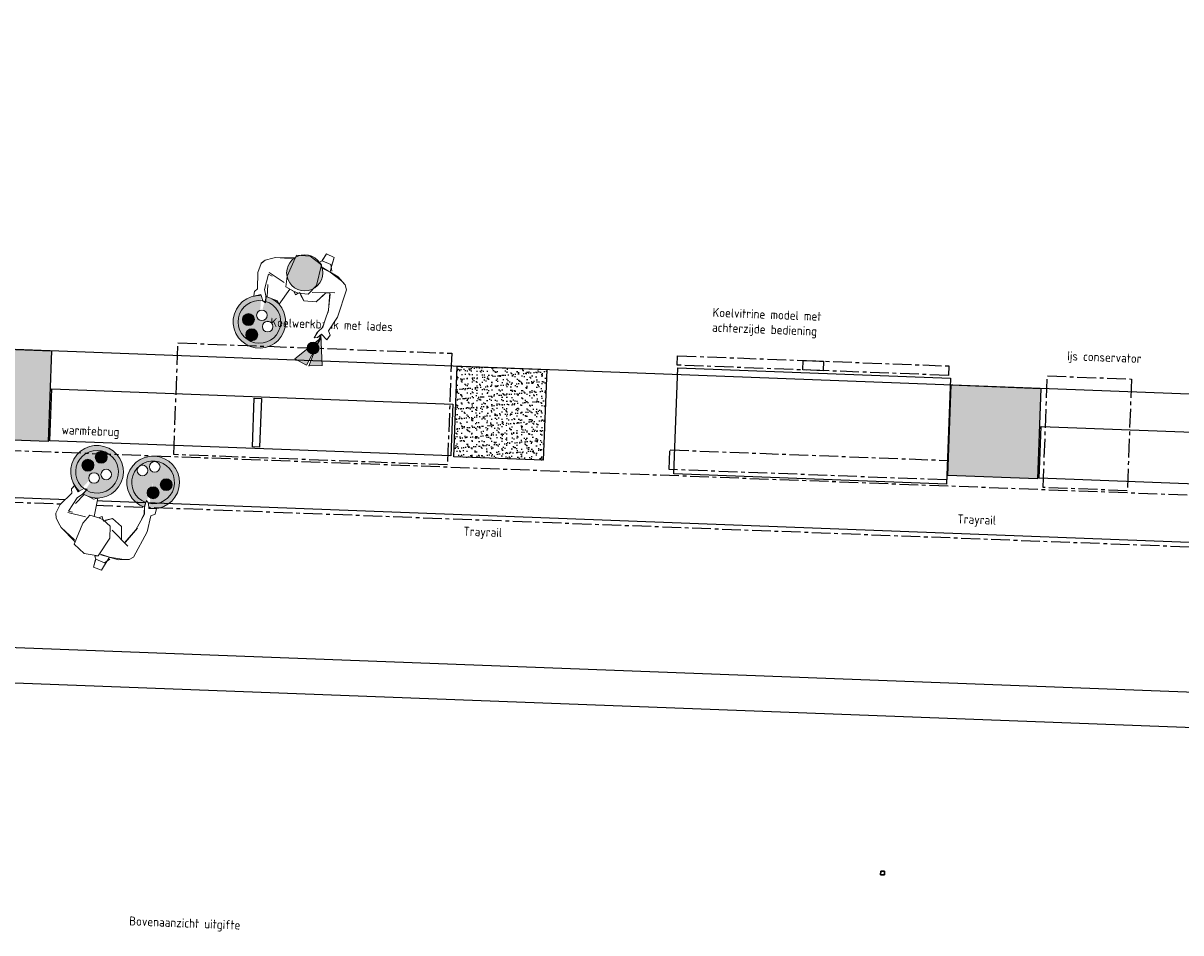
# Model space of a CAD drawing. Header units: millimetres. Extents: x 119024465 to 119292677, y 483022511 to 483148062.
# Tile 19 of 162: x 119095635 to 119103374, y 483029673 to 483035758. Entities that reach past the tile are written whole.
import ezdxf

# ---------------------------------------------------------------- set-up
doc = ezdxf.new("R2010")
doc.units = ezdxf.units.MM
doc.header["$LTSCALE"] = 100
doc.linetypes.add('CENTER', pattern=[2, 1.25, -0.25, 0.25, -0.25])
doc.layers.get('0').update_dxf_attribs({"linetype": 'CONTINUOUS'})
for name, color, linetype in [('200-2D', 1, 'CONTINUOUS'), ('2000', 7, 'CONTINUOUS'), ('204 tekst fdstp', 255, 'CONTINUOUS'), ('205', 1, 'CENTER'), ('2D_PLAN', 7, 'CONTINUOUS'), ('650', 7, 'CONTINUOUS'), ('AL28----_ARC', 8, 'CONTINUOUS'), ('DINING_CHAIR', 33, 'CONTINUOUS')]:
    doc.layers.add(name, color=color, linetype=linetype)
doc.layers.add('Dimension', color=7, linetype='CONTINUOUS', lineweight=5)
doc.layers.add('None', color=7, linetype='CONTINUOUS', lineweight=5)
doc.styles.add('BURO-012', font='iso.shx', dxfattribs={"height": 1.2})
pattern_1 = [(35.3279, (119049474.33, 483081448.217), (0.256054, 48.966802), [0, -38.608, 0, -43.18, 0, -41.275]), (5.3279, (119049474.33, 483081448.22), (47.636884, 69.92726), [0, -20.828, 0, -34.798, 0, -13.335]), (325.3279, (119049443.11, 483081449.4), (79.04785, -2.854342), [0, -12.7, 0, -45.72, 0, -59.69]), (315.3279, (119049443.11, 483081449.4), (77.14571, 19.38294), [0, -6.35, 0, -29.972, 0, -34.29])]

# ---------------------------------------------------------------- blocks, each defined once
blk = doc.blocks.new('Group-381')
at = {"layer": 'None', "linetype": 'Continuous', "lineweight": 0}
h = blk.add_hatch(color=47, dxfattribs=at)
edge = h.paths.add_edge_path()
edge.add_arc((-11191.64, -241.79), 4, 0, 360, ccw=False)
h = blk.add_hatch(color=53, dxfattribs=at)
edge = h.paths.add_edge_path()
edge.add_arc((-11191.64, -241.79), 1.8, 0, 360, ccw=False)
at = {"layer": 'None', "color": 7, "linetype": 'Continuous', "lineweight": 18}
for radius in [4, 1.8]:
    blk.add_circle((-11191.64, -241.79), radius, dxfattribs=at)
blk = doc.blocks.new('Group-382')
at = {"layer": 'None', "linetype": 'Continuous', "lineweight": 0}
h = blk.add_hatch(color=47, dxfattribs=at)
edge = h.paths.add_edge_path()
edge.add_arc((-11196.35, -232.53), 4, 0, 360, ccw=False)
h = blk.add_hatch(color=53, dxfattribs=at)
edge = h.paths.add_edge_path()
edge.add_arc((-11196.35, -232.53), 1.8, 0, 360, ccw=False)
at = {"layer": 'None', "color": 7, "linetype": 'Continuous', "lineweight": 18}
for radius in [4, 1.8]:
    blk.add_circle((-11196.35, -232.53), radius, dxfattribs=at)
blk = doc.blocks.new('Group-383')
at = {"layer": 'None', "linetype": 'Continuous', "lineweight": 0}
h = blk.add_hatch(color=47, dxfattribs=at)
edge = h.paths.add_edge_path()
edge.add_arc((-11144.96, -249.08), 4, 0, 360, ccw=False)
h = blk.add_hatch(color=53, dxfattribs=at)
edge = h.paths.add_edge_path()
edge.add_arc((-11144.96, -249.08), 1.8, 0, 360, ccw=False)
at = {"layer": 'None', "color": 7, "linetype": 'Continuous', "lineweight": 18}
for radius in [4, 1.8]:
    blk.add_circle((-11144.96, -249.08), radius, dxfattribs=at)
blk = doc.blocks.new('Group-384')
at = {"layer": 'None', "linetype": 'Continuous', "lineweight": 0}
h = blk.add_hatch(color=47, dxfattribs=at)
edge = h.paths.add_edge_path()
edge.add_arc((-11149.67, -239.82), 4, 0, 360, ccw=False)
h = blk.add_hatch(color=53, dxfattribs=at)
edge = h.paths.add_edge_path()
edge.add_arc((-11149.67, -239.82), 1.8, 0, 360, ccw=False)
at = {"layer": 'None', "color": 7, "linetype": 'Continuous', "lineweight": 18}
for radius in [4, 1.8]:
    blk.add_circle((-11149.67, -239.82), radius, dxfattribs=at)
blk = doc.blocks.new('Group-385')
at = {"layer": 'None', "linetype": 'Continuous', "lineweight": 0}
h = blk.add_hatch(color=41, dxfattribs=at)
edge = h.paths.add_edge_path()
edge.add_arc((-11188.87, -232.08), 17.6, 100.85363, 450.62197)
edge.add_line((-11189.06, -214.48), (-11188.87, -232.08))
edge.add_line((-11188.87, -232.08), (-11192.19, -214.79))
h = blk.add_hatch(color=41, dxfattribs=at)
edge = h.paths.add_edge_path()
edge.add_arc((-11153.23, -245.72), 17.6, 77.52969, 427.68426)
edge.add_line((-11146.55, -229.44), (-11153.23, -245.72))
edge.add_line((-11153.23, -245.72), (-11149.43, -228.54))
at = {"layer": 'None', "color": 250, "linetype": 'Continuous', "lineweight": 18}
for p, q in [((-11195.79, -191.17), (-11197.83, -193.98)), ((-11189.54, -187.71), (-11195.79, -191.17)), ((-11197.81, -193.98), (-11198.26, -200.51)), ((-11198.26, -200.51), (-11195.65, -211.15)), ((-11139.86, -193.5), (-11138.08, -196.41)), ((-11138.08, -196.41), (-11139.25, -215.62)), ((-11179.2, -217.38), (-11175.43, -206.49)), ((-11195.65, -211.15), (-11197.35, -213.4)), ((-11197.35, -213.4), (-11196.85, -216.39)), ((-11190.36, -217.9), (-11192.6, -214.09)), ((-11188.84, -214.95), (-11188.3, -218.79)), ((-11146.1, -214.19), (-11147.26, -224.82)), ((-11139.25, -215.62), (-11142.73, -226.02)), ((-11188.3, -218.79), (-11190.36, -217.9)), ((-11149.84, -229.24), (-11150.69, -233.01)), ((-11147.26, -224.82), (-11149.84, -229.24)), ((-11148.56, -232.3), (-11146.02, -228.69)), ((-11142.73, -226.02), (-11141.22, -228.4)), ((-11141.22, -228.4), (-11142.15, -232.05)), ((-11150.69, -233.01), (-11148.56, -232.3))]:
    blk.add_line(p, q, dxfattribs=at)
for centre, radius, start, end in [((-11138.09, -196.41), 0.00653, 356.53285, 31.31774), ((-11188.87, -232.08), 17.6, 100.85363, 90.62197), ((-11188.87, -232.08), 14.3, 96.06436, 88.27606), ((-11153.23, -245.72), 17.6, 77.52969, 67.68426), ((-11153.23, -245.72), 14.3, 78.56629, 70.737)]:
    blk.add_arc(centre, radius, start, end, dxfattribs=at)
at = {"layer": 'None', "color": 7}
for name in ['Group-381', 'Group-383']:
    blk.add_blockref(name, (0, 0), dxfattribs=at)
at = {"color": 7, "linetype": 'Continuous', "lineweight": 18}
blk.add_wipeout([(-11151.62, -187.88), (-11151.74, -184.87), (-11151.57, -177.62), (-11157.29, -176.63), (-11158.86, -181.84), (-11160.35, -183.2), (-11158.62, -184.59), (-11158.57, -186.39)], dxfattribs=at).dxf.layer = 'None'
at = {"layer": 'None', "color": 7, "linetype": 'Continuous', "lineweight": 18}
blk.add_lwpolyline([(-11151.62, -187.88), (-11151.74, -184.87), (-11151.57, -177.62), (-11157.29, -176.63), (-11158.86, -181.84), (-11160.35, -183.2), (-11158.62, -184.59), (-11158.57, -186.39)], close=True, dxfattribs=at)
at = {"color": 7, "linetype": 'Continuous', "lineweight": 18}
blk.add_wipeout([(-11160.42, -257.47), (-11160.64, -257.2), (-11160.83, -256.91), (-11161, -256.6), (-11161.13, -256.28), (-11161.23, -255.95), (-11161.29, -255.61), (-11161.33, -255.26), (-11161.33, -254.92), (-11161.29, -254.57), (-11161.22, -254.23), (-11161.12, -253.9), (-11160.99, -253.58), (-11160.82, -253.28), (-11160.63, -252.99), (-11160.41, -252.72), (-11160.16, -252.48), (-11159.89, -252.26), (-11159.6, -252.07), (-11159.29, -251.9), (-11158.97, -251.77), (-11158.64, -251.67), (-11158.3, -251.61), (-11157.95, -251.57), (-11157.61, -251.57), (-11157.26, -251.61), (-11156.92, -251.68), (-11156.59, -251.78), (-11156.27, -251.91), (-11155.97, -252.08), (-11155.68, -252.27), (-11155.41, -252.49), (-11155.17, -252.74), (-11154.95, -253.01), (-11154.76, -253.3), (-11154.59, -253.61), (-11154.46, -253.93), (-11154.36, -254.26), (-11154.3, -254.6), (-11154.26, -254.95), (-11154.26, -255.29), (-11154.3, -255.64), (-11154.37, -255.98), (-11154.47, -256.31), (-11154.61, -256.63), (-11154.77, -256.93), (-11154.96, -257.22), (-11155.18, -257.49), (-11155.43, -257.73), (-11155.7, -257.95), (-11155.99, -258.14), (-11156.3, -258.31), (-11156.62, -258.44), (-11156.95, -258.54), (-11157.29, -258.6), (-11157.64, -258.64), (-11157.98, -258.64), (-11158.33, -258.6), (-11158.67, -258.53), (-11159, -258.43), (-11159.32, -258.3), (-11159.62, -258.13), (-11159.91, -257.94), (-11160.18, -257.72)], dxfattribs=at).dxf.layer = 'None'
at = {"layer": 'None', "color": 7, "linetype": 'Continuous', "lineweight": 18}
blk.add_circle((-11157.8, -255.11), 3.54, dxfattribs=at)
at = {"color": 7, "linetype": 'Continuous', "lineweight": 18}
blk.add_wipeout([(-11195.65, -211.15), (-11198.26, -200.51), (-11197.81, -193.98), (-11195.79, -191.17), (-11191.25, -188.65), (-11189.54, -187.71), (-11176.73, -184.58), (-11176.43, -182.7), (-11167.35, -181.02), (-11158.62, -184.59), (-11158.57, -186.39), (-11151.62, -187.88), (-11142.83, -191.51), (-11139.86, -193.5), (-11138.09, -196.41), (-11139.25, -215.62), (-11142.73, -226.02), (-11140.86, -228.46), (-11142.15, -232.05), (-11146.55, -229.44), (-11148.56, -232.3), (-11150.69, -233.01), (-11150.39, -231.71), (-11149.43, -228.54), (-11146.93, -224.69), (-11146.68, -219.51), (-11146.32, -212.73), (-11148.35, -201.26), (-11151.05, -201.93), (-11155.71, -209.52), (-11163.68, -210.9), (-11167.86, -206.26), (-11168.67, -206.97), (-11170.13, -208.35), (-11171.66, -206.57), (-11174.74, -205.72), (-11179.2, -217.38), (-11181.22, -215.31), (-11184.03, -215.16), (-11188.18, -214.49), (-11189.06, -214.48), (-11188.44, -217.79), (-11190.38, -217.86), (-11192.19, -214.79), (-11192.6, -214.09), (-11196.85, -216.39), (-11197.16, -214.53), (-11197.35, -213.4)], dxfattribs=at).dxf.layer = 'None'
at = {"layer": 'None', "color": 250, "linetype": 'Continuous', "lineweight": 18}
for p, q in [((-11157.29, -176.63), (-11158.86, -181.58)), ((-11151.57, -177.62), (-11157.29, -176.63)), ((-11151.91, -183.66), (-11151.57, -177.62)), ((-11177.65, -185.38), (-11189.54, -187.71)), ((-11176.43, -182.7), (-11178.89, -197.82)), ((-11167.35, -181.02), (-11176.43, -182.7)), ((-11158.62, -184.59), (-11167.35, -181.02)), ((-11160.35, -183.2), (-11158.86, -181.84)), ((-11158.86, -181.84), (-11152.65, -182.8)), ((-11158.21, -198.85), (-11158.62, -184.59)), ((-11152.65, -182.8), (-11150.83, -186.94)), ((-11157.45, -186.22), (-11145.8, -189.53)), ((-11145.8, -189.53), (-11139.86, -193.5)), ((-11191.31, -199.65), (-11191.04, -210.34)), ((-11188.49, -200.41), (-11191.31, -199.65)), ((-11179.63, -202.43), (-11191.08, -198.56)), ((-11178.89, -197.82), (-11177.82, -204.88)), ((-11162.19, -205.8), (-11158.21, -198.85)), ((-11159.78, -204.09), (-11145.16, -200.47)), ((-11189.9, -206.43), (-11188.18, -214.49)), ((-11177.82, -204.88), (-11171.66, -206.57)), ((-11171.66, -206.57), (-11168.52, -206.85)), ((-11171.53, -206.72), (-11170.13, -208.35)), ((-11170.13, -208.35), (-11168.67, -206.97)), ((-11168.52, -206.85), (-11162.19, -205.8)), ((-11167.07, -207.51), (-11163.68, -210.9)), ((-11155.71, -209.52), (-11152.01, -203.73)), ((-11147.9, -202.09), (-11146.1, -214.19)), ((-11191.04, -210.34), (-11188.84, -214.95)), ((-11163.68, -210.9), (-11155.71, -209.52))]:
    blk.add_line(p, q, dxfattribs=at)
at = {"layer": 'None', "color": 7, "linetype": 'Continuous', "lineweight": 18}
blk.add_lwpolyline([(-11195.65, -211.15), (-11198.26, -200.51), (-11197.81, -193.98), (-11195.79, -191.17), (-11191.25, -188.65), (-11189.54, -187.71), (-11176.73, -184.58), (-11176.43, -182.7), (-11167.35, -181.02), (-11158.62, -184.59), (-11158.57, -186.39), (-11151.62, -187.88), (-11142.83, -191.51), (-11139.86, -193.5), (-11138.09, -196.41), (-11139.25, -215.62), (-11142.73, -226.02), (-11140.86, -228.46), (-11142.15, -232.05), (-11146.55, -229.44), (-11148.56, -232.3), (-11150.69, -233.01), (-11150.39, -231.71), (-11149.43, -228.54), (-11146.93, -224.69), (-11146.68, -219.51), (-11146.32, -212.73), (-11148.35, -201.26), (-11151.05, -201.93), (-11155.71, -209.52), (-11163.68, -210.9), (-11167.86, -206.26), (-11168.67, -206.97), (-11170.13, -208.35), (-11171.66, -206.57), (-11174.74, -205.72), (-11179.2, -217.38), (-11181.22, -215.31), (-11184.03, -215.16), (-11188.18, -214.49), (-11189.06, -214.48), (-11188.44, -217.79), (-11190.38, -217.86), (-11192.19, -214.79), (-11192.6, -214.09), (-11196.85, -216.39), (-11197.16, -214.53), (-11197.35, -213.4)], close=True, dxfattribs=at)
at = {"layer": 'None', "color": 7}
for name in ['Group-382', 'Group-384']:
    blk.add_blockref(name, (0, 0), dxfattribs=at)
at = {"color": 7, "linetype": 'Continuous', "lineweight": 18}
blk.add_wipeout([(-11166.1, -251.16), (-11166.32, -250.89), (-11166.51, -250.6), (-11166.67, -250.29), (-11166.8, -249.97), (-11166.9, -249.64), (-11166.97, -249.3), (-11167, -248.96), (-11167, -248.61), (-11166.96, -248.26), (-11166.9, -247.92), (-11166.79, -247.59), (-11166.66, -247.27), (-11166.49, -246.97), (-11166.3, -246.68), (-11166.08, -246.41), (-11165.83, -246.17), (-11165.56, -245.95), (-11165.27, -245.76), (-11164.97, -245.59), (-11164.65, -245.46), (-11164.31, -245.36), (-11163.97, -245.3), (-11163.63, -245.26), (-11163.28, -245.27), (-11162.94, -245.3), (-11162.6, -245.37), (-11162.26, -245.47), (-11161.94, -245.61), (-11161.64, -245.77), (-11161.35, -245.96), (-11161.08, -246.19), (-11160.84, -246.43), (-11160.62, -246.7), (-11160.43, -246.99), (-11160.27, -247.3), (-11160.14, -247.62), (-11160.04, -247.95), (-11159.97, -248.29), (-11159.94, -248.64), (-11159.94, -248.98), (-11159.97, -249.33), (-11160.04, -249.67), (-11160.14, -250), (-11160.28, -250.32), (-11160.44, -250.63), (-11160.64, -250.91), (-11160.86, -251.18), (-11161.1, -251.42), (-11161.37, -251.64), (-11161.66, -251.84), (-11161.97, -252), (-11162.29, -252.13), (-11162.62, -252.23), (-11162.96, -252.29), (-11163.31, -252.33), (-11163.66, -252.33), (-11164, -252.29), (-11164.34, -252.22), (-11164.67, -252.12), (-11164.99, -251.99), (-11165.3, -251.82), (-11165.59, -251.63), (-11165.85, -251.41)], dxfattribs=at).dxf.layer = 'None'
at = {"layer": 'None', "color": 7, "linetype": 'Continuous', "lineweight": 18}
blk.add_circle((-11163.47, -248.8), 3.54, dxfattribs=at)
at = {"color": 7, "linetype": 'Continuous', "lineweight": 18}
blk.add_wipeout([(-11185.33, -236.12), (-11185.55, -235.85), (-11185.74, -235.56), (-11185.9, -235.25), (-11186.03, -234.93), (-11186.13, -234.6), (-11186.2, -234.26), (-11186.23, -233.92), (-11186.23, -233.57), (-11186.19, -233.22), (-11186.13, -232.88), (-11186.02, -232.55), (-11185.89, -232.23), (-11185.72, -231.93), (-11185.53, -231.64), (-11185.31, -231.37), (-11185.06, -231.13), (-11184.79, -230.91), (-11184.51, -230.72), (-11184.2, -230.55), (-11183.88, -230.42), (-11183.54, -230.32), (-11183.2, -230.26), (-11182.86, -230.22), (-11182.51, -230.23), (-11182.17, -230.26), (-11181.83, -230.33), (-11181.5, -230.43), (-11181.18, -230.57), (-11180.87, -230.73), (-11180.58, -230.92), (-11180.31, -231.15), (-11180.07, -231.39), (-11179.85, -231.66), (-11179.66, -231.95), (-11179.5, -232.26), (-11179.37, -232.58), (-11179.27, -232.91), (-11179.2, -233.25), (-11179.17, -233.6), (-11179.17, -233.94), (-11179.2, -234.29), (-11179.27, -234.63), (-11179.38, -234.96), (-11179.51, -235.28), (-11179.67, -235.59), (-11179.87, -235.87), (-11180.09, -236.14), (-11180.34, -236.38), (-11180.6, -236.6), (-11180.89, -236.8), (-11181.2, -236.96), (-11181.52, -237.09), (-11181.85, -237.19), (-11182.19, -237.26), (-11182.54, -237.29), (-11182.89, -237.29), (-11183.23, -237.25), (-11183.57, -237.18), (-11183.9, -237.08), (-11184.22, -236.95), (-11184.53, -236.78), (-11184.82, -236.59), (-11185.08, -236.37)], dxfattribs=at).dxf.layer = 'None'
at = {"layer": 'None', "color": 7, "linetype": 'Continuous', "lineweight": 18}
blk.add_circle((-11182.7, -233.76), 3.54, dxfattribs=at)
at = {"color": 7, "linetype": 'Continuous', "lineweight": 18}
blk.add_wipeout([(-11191, -229.81), (-11191.22, -229.54), (-11191.41, -229.25), (-11191.58, -228.95), (-11191.71, -228.62), (-11191.81, -228.29), (-11191.87, -227.95), (-11191.9, -227.61), (-11191.9, -227.26), (-11191.87, -226.91), (-11191.8, -226.57), (-11191.7, -226.24), (-11191.56, -225.92), (-11191.4, -225.62), (-11191.2, -225.33), (-11190.98, -225.06), (-11190.74, -224.82), (-11190.47, -224.6), (-11190.18, -224.41), (-11189.87, -224.24), (-11189.55, -224.11), (-11189.22, -224.01), (-11188.88, -223.95), (-11188.53, -223.91), (-11188.19, -223.92), (-11187.84, -223.95), (-11187.5, -224.02), (-11187.17, -224.12), (-11186.85, -224.26), (-11186.54, -224.42), (-11186.26, -224.61), (-11185.99, -224.84), (-11185.74, -225.08), (-11185.53, -225.35), (-11185.33, -225.64), (-11185.17, -225.95), (-11185.04, -226.27), (-11184.94, -226.6), (-11184.87, -226.94), (-11184.84, -227.29), (-11184.84, -227.63), (-11184.88, -227.98), (-11184.95, -228.32), (-11185.05, -228.65), (-11185.18, -228.97), (-11185.35, -229.28), (-11185.54, -229.56), (-11185.76, -229.83), (-11186.01, -230.08), (-11186.28, -230.29), (-11186.57, -230.49), (-11186.87, -230.65), (-11187.19, -230.78), (-11187.53, -230.88), (-11187.87, -230.95), (-11188.21, -230.98), (-11188.56, -230.98), (-11188.91, -230.94), (-11189.25, -230.87), (-11189.58, -230.77), (-11189.9, -230.64), (-11190.2, -230.47), (-11190.49, -230.28), (-11190.76, -230.06)], dxfattribs=at).dxf.layer = 'None'
at = {"layer": 'None', "color": 7, "linetype": 'Continuous', "lineweight": 18}
blk.add_circle((-11188.37, -227.45), 3.54, dxfattribs=at)
blk = doc.blocks.new('figuur met borden')
at = {"layer": 'Dimension', "color": 250, "xscale": 0.01999999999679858, "yscale": 0.01999999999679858, "zscale": 0.01999999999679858}
blk.add_blockref('Group-385', (223.278, 3.947), dxfattribs=at)
blk = doc.blocks.new('kok')
at = {"layer": 'None', "linetype": 'Continuous', "lineweight": 0}
h = blk.add_hatch(color=41, dxfattribs=at)
edge = h.paths.add_edge_path()
edge.add_arc((3.9, -46.5), 176, 100.85363, 450.62197)
edge.add_line((1.9, 129.5), (3.9, -46.5))
edge.add_line((3.9, -46.5), (-29.3, 126.4))
at = {"linetype": 'Continuous', "lineweight": 0}
for p, q in [((295.9, -223.9), (382.6, -246.8)), ((397.7, -246.7), (483.8, -221.7))]:
    blk.add_line(p, q, dxfattribs=at)
at = {"layer": 'None', "color": 250, "linetype": 'Continuous', "lineweight": 18}
for p, q in [((-2.8, 397.2), (-65.3, 362.6)), ((-85.5, 334.5), (-90, 269.2)), ((-65.3, 362.6), (-85.8, 334.6)), ((494, 339.4), (511.7, 310.2)), ((511.7, 310.2), (500.1, 118.1)), ((-90, 269.2), (-64, 162.8)), ((-64, 162.8), (-80.9, 140.3)), ((100.6, 100.6), (138.3, 209.4)), ((-80.9, 140.3), (-76, 110.4)), ((-11, 95.3), (-33.4, 133.4)), ((9.6, 86.4), (-11, 95.3)), ((4.2, 124.8), (9.6, 86.4)), ((431.5, 132.4), (420, 26.1)), ((500.1, 118.1), (465.3, 14.2)), ((420, 26.1), (394.2, -18)), ((465.3, 14.2), (480.3, -9.7)), ((394.2, -18), (385.7, -55.8)), ((385.7, -55.8), (406.9, -48.7)), ((406.9, -48.7), (432.4, -12.6)), ((480.3, -9.7), (471.1, -46.1))]:
    blk.add_line(p, q, dxfattribs=at)
for centre, radius, start, end in [((511.7, 310.2), 0.0653, 356.53285, 31.31774), ((3.9, -46.5), 176, 100.85363, 90.62197), ((3.9, -46.5), 143, 96.06436, 88.27606)]:
    blk.add_arc(centre, radius, start, end, dxfattribs=at)
at = {"layer": 'None', "color": 7, "lineweight": 0, "xscale": 9.99999999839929, "yscale": 9.99999999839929, "zscale": 9.99999999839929}
blk.add_blockref('Group-381', (111892.6, 2274.3), dxfattribs=at)
at = {"color": 7, "linetype": 'Continuous', "lineweight": 18}
blk.add_wipeout([(376.3, 395.6), (375.1, 425.6), (376.9, 498.1), (319.6, 508), (304, 455.9), (289, 442.3), (306.3, 428.4), (306.9, 410.4)], dxfattribs=at).dxf.layer = 'None'
at = {"layer": 'None', "color": 7, "linetype": 'Continuous', "lineweight": 18}
blk.add_lwpolyline([(376.3, 395.6), (375.1, 425.6), (376.9, 498.1), (319.6, 508), (304, 455.9), (289, 442.3), (306.3, 428.4), (306.9, 410.4)], close=True, dxfattribs=at)
at = {"color": 7, "linetype": 'Continuous', "lineweight": 18}
blk.add_wipeout([(-64, 162.8), (-90, 269.2), (-85.5, 334.5), (-65.3, 362.6), (-19.9, 387.8), (-2.8, 397.2), (125.2, 428.6), (128.3, 447.3), (219, 464.2), (306.3, 428.4), (306.9, 410.4), (376.3, 395.6), (464.3, 359.2), (494, 339.4), (511.7, 310.2), (500.1, 118.1), (465.3, 14.2), (484, -10.3), (471.1, -46.1), (427.1, -20.1), (406.9, -48.7), (385.7, -55.8), (388.6, -42.7), (398.3, -11), (423.3, 27.4), (425.8, 79.3), (429.4, 147), (409, 261.8), (382, 255.1), (335.5, 179.1), (255.8, 165.3), (214, 211.8), (205.8, 204.6), (191.3, 190.8), (175.9, 208.6), (145.2, 217.1), (100.6, 100.6), (80.4, 121.3), (52.3, 122.7), (10.7, 129.4), (1.9, 129.5), (8.2, 96.5), (-11.3, 95.7), (-29.3, 126.4), (-33.4, 133.4), (-76, 110.4), (-79.1, 129), (-80.9, 140.3)], dxfattribs=at).dxf.layer = 'None'
at = {"linetype": 'Continuous', "lineweight": 0, "true_color": 0xffebad, "transparency": 33554516}
h = blk.add_hatch(color=41, dxfattribs=at)
h.dxf.hatch_style = 1
edge = h.paths.add_edge_path()
edge.add_arc((212.6, 348.1), 121.2, 0, 360)
h = blk.add_hatch(color=41, dxfattribs=at)
h.dxf.hatch_style = 1
h.paths.add_polyline_path([(382.6, -246.8), (430, -44.1), (295.9, -223.9)])
h = blk.add_hatch(color=41, dxfattribs=at)
h.dxf.hatch_style = 1
h.paths.add_polyline_path([(485.4, -223.4), (421.9, -25.2), (399.3, -248.3)])
at = {"linetype": 'Continuous', "lineweight": 0}
for p, q in [((430, -44.1), (295.9, -223.9)), ((382.6, -246.8), (430, -44.1)), ((421.9, -25.2), (399.3, -248.3)), ((485.4, -223.4), (421.9, -25.2))]:
    blk.add_line(p, q, dxfattribs=at)
blk.add_circle((212.6, 348.1), 121.2, dxfattribs=at)
at = {"layer": 'None', "color": 250, "linetype": 'Continuous', "lineweight": 18}
for p, q in [((319.6, 508), (304, 458.5)), ((376.9, 498.1), (319.6, 508)), ((373.5, 437.7), (376.9, 498.1)), ((116, 420.5), (-2.8, 397.2)), ((128.3, 447.3), (103.7, 296.1)), ((219, 464.2), (128.3, 447.3)), ((306.3, 428.4), (219, 464.2)), ((289, 442.3), (304, 455.9)), ((304, 455.9), (366, 446.3)), ((310.4, 285.8), (306.3, 428.4)), ((318.1, 412.1), (434.6, 379)), ((366, 446.3), (384.3, 404.9)), ((434.6, 379), (494, 339.4)), ((-20.5, 277.8), (-17.9, 170.9)), ((7.7, 270.3), (-20.5, 277.8)), ((96.3, 250), (-18.2, 288.8)), ((103.7, 296.1), (114.4, 225.6)), ((270.7, 216.3), (310.4, 285.8)), ((294.8, 233.4), (440.9, 269.7)), ((335.5, 179.1), (372.5, 237)), ((413.6, 253.4), (431.5, 132.4)), ((-17.9, 170.9), (4.2, 124.8)), ((-6.4, 210.1), (10.7, 129.4)), ((114.4, 225.6), (175.9, 208.6)), ((175.9, 208.6), (207.4, 205.8)), ((177.3, 207.2), (191.3, 190.8)), ((191.3, 190.8), (205.8, 204.6)), ((207.4, 205.8), (270.7, 216.3)), ((221.9, 199.3), (255.8, 165.3)), ((255.8, 165.3), (335.5, 179.1))]:
    blk.add_line(p, q, dxfattribs=at)
at = {"layer": 'None', "color": 7, "linetype": 'Continuous', "lineweight": 18}
blk.add_lwpolyline([(-64, 162.8), (-90, 269.2), (-85.5, 334.5), (-65.3, 362.6), (-19.9, 387.8), (-2.8, 397.2), (125.2, 428.6), (128.3, 447.3), (219, 464.2), (306.3, 428.4), (306.9, 410.4), (376.3, 395.6), (464.3, 359.2), (494, 339.4), (511.7, 310.2), (500.1, 118.1), (465.3, 14.2), (484, -10.3), (471.1, -46.1), (427.1, -20.1), (406.9, -48.7), (385.7, -55.8), (388.6, -42.7), (398.3, -11), (423.3, 27.4), (425.8, 79.3), (429.4, 147), (409, 261.8), (382, 255.1), (335.5, 179.1), (255.8, 165.3), (214, 211.8), (205.8, 204.6), (191.3, 190.8), (175.9, 208.6), (145.2, 217.1), (100.6, 100.6), (80.4, 121.3), (52.3, 122.7), (10.7, 129.4), (1.9, 129.5), (8.2, 96.5), (-11.3, 95.7), (-29.3, 126.4), (-33.4, 133.4), (-76, 110.4), (-79.1, 129), (-80.9, 140.3)], close=True, dxfattribs=at)
at = {"layer": 'None', "color": 7, "lineweight": 0, "xscale": 9.99999999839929, "yscale": 9.99999999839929, "zscale": 9.99999999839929}
for name in ['Group-382', 'Group-384']:
    blk.add_blockref(name, (111892.6, 2274.3), dxfattribs=at)
at = {"color": 7, "linetype": 'Continuous', "lineweight": 18}
blk.add_wipeout([(39.3, -86.9), (37.1, -84.2), (35.2, -81.3), (33.6, -78.2), (32.2, -75), (31.3, -71.7), (30.6, -68.3), (30.3, -64.8), (30.3, -61.4), (30.6, -57.9), (31.3, -54.5), (32.3, -51.2), (33.7, -48), (35.3, -44.9), (37.3, -42.1), (39.5, -39.4), (41.9, -36.9), (44.6, -34.7), (47.5, -32.8), (50.6, -31.2), (53.8, -29.9), (57.1, -28.9), (60.5, -28.2), (64, -27.9), (67.5, -27.9), (70.9, -28.3), (74.3, -29), (77.6, -30), (80.8, -31.3), (83.9, -33), (86.8, -34.9), (89.4, -37.1), (91.9, -39.6), (94.1, -42.3), (96, -45.2), (97.6, -48.2), (98.9, -51.4), (99.9, -54.8), (100.6, -58.2), (100.9, -61.6), (100.9, -65.1), (100.5, -68.5), (99.8, -71.9), (98.8, -75.3), (97.5, -78.5), (95.8, -81.5), (93.9, -84.4), (91.7, -87.1), (89.2, -89.5), (86.5, -91.7), (83.6, -93.6), (80.6, -95.2), (77.4, -96.6), (74, -97.6), (70.6, -98.2), (67.2, -98.5), (63.7, -98.5), (60.3, -98.2), (56.9, -97.5), (53.5, -96.5), (50.3, -95.1), (47.3, -93.5), (44.4, -91.5), (41.7, -89.3)], dxfattribs=at).dxf.layer = 'None'
at = {"layer": 'None', "color": 7, "linetype": 'Continuous', "lineweight": 18}
blk.add_circle((65.6, -63.2), 35.4, dxfattribs=at)
at = {"color": 7, "linetype": 'Continuous', "lineweight": 18}
blk.add_wipeout([(-17.4, -23.8), (-19.6, -21.1), (-21.6, -18.2), (-23.2, -15.1), (-24.5, -11.9), (-25.5, -8.6), (-26.1, -5.2), (-26.5, -1.7), (-26.5, 1.7), (-26.1, 5.2), (-25.4, 8.6), (-24.4, 11.9), (-23.1, 15.1), (-21.4, 18.2), (-19.5, 21), (-17.3, 23.7), (-14.8, 26.2), (-12.1, 28.3), (-9.2, 30.3), (-6.1, 31.9), (-2.9, 33.2), (0.4, 34.2), (3.8, 34.9), (7.2, 35.2), (10.7, 35.2), (14.2, 34.8), (17.6, 34.1), (20.9, 33.1), (24.1, 31.8), (27.1, 30.1), (30, 28.2), (32.7, 26), (35.1, 23.5), (37.3, 20.8), (39.2, 17.9), (40.9, 14.9), (42.2, 11.7), (43.2, 8.3), (43.8, 4.9), (44.2, 1.5), (44.1, -2), (43.8, -5.5), (43.1, -8.9), (42.1, -12.2), (40.7, -15.4), (39.1, -18.4), (37.2, -21.3), (34.9, -24), (32.5, -26.4), (29.8, -28.6), (26.9, -30.5), (23.8, -32.2), (20.6, -33.5), (17.3, -34.5), (13.9, -35.1), (10.4, -35.4), (7, -35.4), (3.5, -35.1), (0.1, -34.4), (-3.2, -33.4), (-6.4, -32), (-9.5, -30.4), (-12.3, -28.4), (-15, -26.2)], dxfattribs=at).dxf.layer = 'None'
at = {"layer": 'None', "color": 7, "linetype": 'Continuous', "lineweight": 18}
blk.add_circle((8.8, -0.1), 35.4, dxfattribs=at)

msp = doc.modelspace()

# ---------------------------------------------------------------- hatches: boundary and pattern name
at = {"layer": 'AL28----_ARC'}
h = msp.add_hatch(dxfattribs=at)
h.set_pattern_fill('AR-SAND', color=1)
h.set_pattern_definition(pattern_1)
h.paths.add_polyline_path([(119095802.7, 483032959.9), (119095204.1, 483032982.6), (119095227.1, 483033588.6), (119095825.7, 483033565.9)])
h.paths.add_polyline_path([(119092511.1, 483033084.8), (119091912.5, 483033107.5), (119091935.5, 483033713.4), (119092534.1, 483033690.7)])
h.paths.add_polyline_path([(119102414.8, 483032709.1), (119101816.2, 483032731.8), (119101839.2, 483033337.8), (119102437.8, 483033315.1)])
h = msp.add_hatch(dxfattribs=at)
h.set_pattern_fill('AR-SAND', color=1)
h.set_pattern_definition(pattern_1)
h.paths.add_polyline_path([(119099112.2, 483032834.4), (119098513.5, 483032857.1), (119098536.5, 483033463.1), (119099135.2, 483033440.4)])

# ---------------------------------------------------------------- linework, layer by layer
at = {"layer": '200-2D'}
for points in [[(119095802.7, 483032959.9), (119095204.1, 483032982.6), (119095227.1, 483033588.6), (119095825.7, 483033565.9)], [(119099112.2, 483032834.4), (119098513.5, 483032857.1), (119098536.5, 483033463.1), (119099135.2, 483033440.4)], [(119100010.6, 483033452.4), (119101834.2, 483033383.2), (119101807.3, 483032675.3), (119099983.8, 483032744.5)], [(119102414.8, 483032709.1), (119101816.2, 483032731.8), (119101839.2, 483033337.8), (119102437.8, 483033315.1)]]:
    msp.add_lwpolyline(points, close=True, dxfattribs=at)
at = {"layer": '204 tekst fdstp'}
for p, q in [((119092542.5, 483033692), (119110123.3, 483033025.2)), ((119091721.9, 483032730.7), (119109243.7, 483032066.1))]:
    msp.add_line(p, q, dxfattribs=at)
for points in [[(119095827.2, 483033312), (119098507.8, 483033210.3), (119098494.6, 483032862.9), (119095814, 483032964.5)], [(119097180.4, 483033249.7), (119097228.1, 483033247.9), (119097215.7, 483032922.5), (119097168, 483032924.3)], [(119102440.2, 483033061.1), (119105120.8, 483032959.5), (119105107.6, 483032612), (119102427, 483032713.7)]]:
    msp.add_lwpolyline(points, close=True, dxfattribs=at)
at = {"layer": '205'}
for points in [[(119096670.2, 483033619.2), (119098499.7, 483033549.8), (119098471.4, 483032803), (119096641.9, 483032872.3)], [(119100010.2, 483033533.7), (119100984.8, 483033496.7), (119100982.4, 483033433.6), (119100007.8, 483033470.6)], [(119100849.4, 483033501.8), (119101824, 483033464.9), (119101821.6, 483033401.8), (119100847, 483033438.7)], [(119102482, 483033398.8), (119103043.9, 483033377.5), (119103015.6, 483032630.6), (119102453.7, 483032651.9)], [(119091899.7, 483033039.3), (119109039.6, 483032389.2), (119109026.4, 483032041.5), (119091886.5, 483032691.6)], [(119099959.2, 483032903.5), (119101813.6, 483032833.1), (119101808.6, 483032702.4), (119099954.2, 483032772.7)]]:
    msp.add_lwpolyline(points, close=True, dxfattribs=at)
at = {"layer": '2D_PLAN'}
msp.add_line((119101367.1, 483030061.7), (119101368.1, 483030086.7), dxfattribs=at)
at = {"layer": '650'}
msp.add_lwpolyline([(119088811.4, 483031603), (119113108.1, 483030681.4), (119112798.2, 483022511), (119088501.5, 483023432.5)], close=True, dxfattribs=at)
at = {"layer": 'DINING_CHAIR'}
for points in [[(119101367.1, 483030061.7, 875), (119101368.1, 483030086.7, 875), (119101368.1, 483030086.7, 450), (119101367.1, 483030061.7, 450)], [(119101392.1, 483030060.8, 425), (119101393, 483030085.7, 425), (119101368.1, 483030086.7, 425), (119101367.1, 483030061.7, 425)], [(119101392.1, 483030060.8), (119101367.1, 483030061.7), (119101368.1, 483030086.7), (119101393, 483030085.7)], [(119101367.1, 483030061.7, 425), (119101368.1, 483030086.7, 425), (119101368.1, 483030086.7), (119101367.1, 483030061.7)], [(119101392.1, 483030060.8, 425), (119101367.1, 483030061.7, 425), (119101367.1, 483030061.7), (119101392.1, 483030060.8)], [(119101393, 483030085.7, 425), (119101393, 483030085.7), (119101368.1, 483030086.7), (119101368.1, 483030086.7, 425)], [(119101392.1, 483030060.8, 425), (119101392.1, 483030060.8), (119101393, 483030085.7), (119101393, 483030085.7, 425)]]:
    msp.add_3dface(points, dxfattribs=at)

# ---------------------------------------------------------------- texts
at = {"layer": '2000', "insert": (119096345.4, 483029783.3), "char_height": 60, "attachment_point": 1, "rotation": 357.8279, "style": 'BURO-012'}
msp.add_mtext_dynamic_manual_height_columns('Bovenaanzicht uitgifte', width=10262.99, gutter_width=6, heights=[0], dxfattribs=at)
at = {"layer": '2D_PLAN', "char_height": 60, "attachment_point": 1, "rotation": 357.8279, "style": 'BURO-012'}
for s, insert in [('Koelvitrine model met achterzijde bediening', (119100245.2, 483033854)), ('Koelwerkbank met lades', (119097289.7, 483033787.6)), ('Ijs conservator', (119102616.1, 483033563.2)), ('warmtebrug', (119095894.1, 483033068.7)), ('Trayrail', (119101881.8, 483032472.6)), ('Trayrail', (119098580.1, 483032390.1))]:
    msp.add_mtext_dynamic_manual_height_columns(s, width=906.77, gutter_width=6, heights=[0], dxfattribs=dict(at, insert=insert))

# ---------------------------------------------------------------- next in the draw order: block references
at = {"xscale": -500.0000000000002, "yscale": 500.0000000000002, "zscale": 500.0000000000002, "rotation": 148.2555282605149}
msp.add_blockref('figuur met borden', (119096158.8, 483032330.8), dxfattribs=at)
at = {"layer": '204 tekst fdstp', "rotation": 345.0971899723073}
msp.add_blockref('kok', (119097222.7, 483033806.2), dxfattribs=at)

# ---------------------------------------------------------------- next in the draw order: linework, layer by layer
at = {"layer": '650'}
msp.add_lwpolyline([(119089220.5, 483042391.1), (119113517.3, 483041469.5), (119113117, 483030915.4), (119088820.2, 483031836.9)], close=True, dxfattribs=at)

doc.saveas('drawing.dxf')
